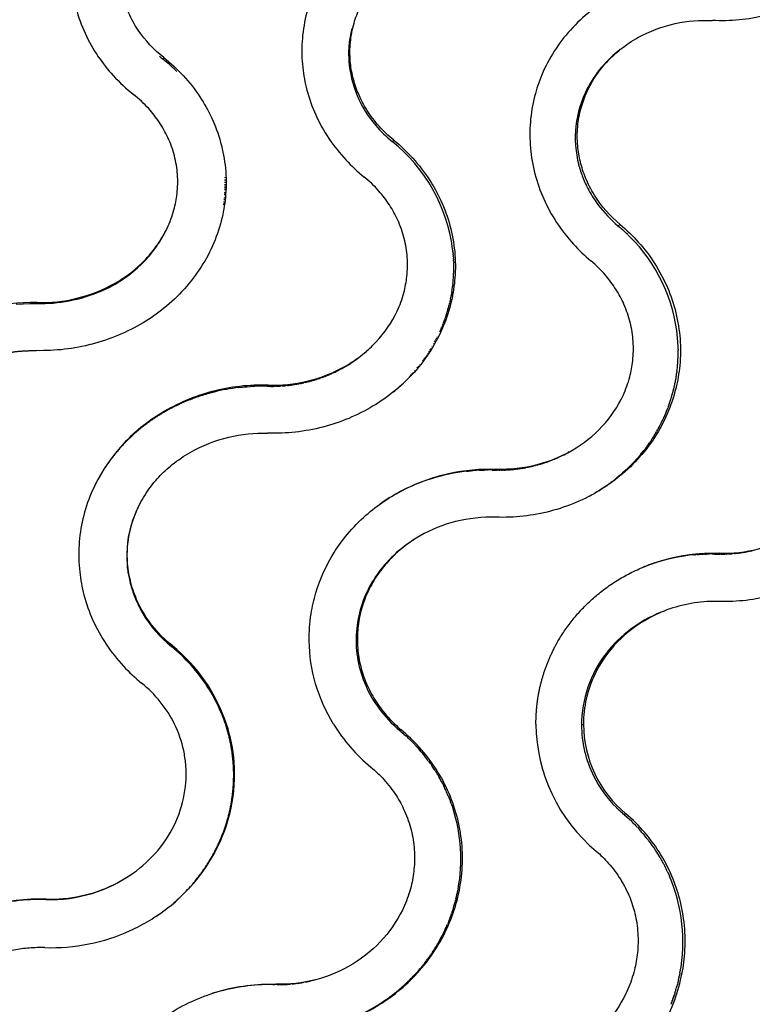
# Model space of a CAD drawing. Header units: millimetres. Extents: x 696 to 1161, y -96 to 347.
# Tile 38 of 55: x 936 to 994, y 141 to 220. Entities that reach past the tile are written whole.
import ezdxf

# ---------------------------------------------------------------- set-up
doc = ezdxf.new("R2010")
doc.units = ezdxf.units.MM
doc.header["$MEASUREMENT"] = 0
doc.layers.add('Crea2D$visibili$tangenti', color=7, linetype='Continuous', true_color=0x000000)

msp = doc.modelspace()

# ---------------------------------------------------------------- linework, layer by layer
at = {"layer": 'Crea2D$visibili$tangenti'}
for p, q in [((962.323, 218.937), (962.305, 218.863)), ((962.104, 217.575), (962.094, 217.432)), ((962.119, 217.749), (962.105, 217.594)), ((947.179, 216.506), (947.236, 216.636)), ((948.294, 215.518), (948.19, 215.619)), ((965.581, 209.891), (965.694, 210.012)), ((980.581, 207.9), (980.55, 208.015)), ((980.654, 207.651), (980.695, 207.519)), ((952.171, 206.377), (952.172, 206.48)), ((980.882, 206.998), (980.928, 206.884)), ((980.934, 206.869), (980.988, 206.741)), ((980.993, 206.729), (981.043, 206.613)), ((981.043, 206.613), (981.061, 206.574)), ((981.061, 206.574), (981.101, 206.486)), ((981.101, 206.486), (981.161, 206.36)), ((981.161, 206.36), (981.206, 206.269)), ((952.14, 205.587), (952.149, 205.722)), ((952.152, 205.784), (952.156, 205.853)), ((952.162, 205.982), (952.166, 206.115)), ((952.168, 206.179), (952.17, 206.297)), ((981.206, 206.269), (981.223, 206.235)), ((981.223, 206.235), (981.283, 206.117)), ((981.287, 206.11), (981.353, 205.986)), ((981.353, 205.986), (981.363, 205.967)), ((981.363, 205.967), (981.421, 205.863)), ((981.42, 205.863), (981.446, 205.818)), ((952.057, 204.8), (952.076, 204.94)), ((952.083, 204.996), (952.091, 205.07)), ((952.105, 205.193), (952.118, 205.33)), ((952.124, 205.39), (952.13, 205.461)), ((981.621, 205.522), (981.635, 205.499)), ((981.636, 205.5), (981.711, 205.38)), ((983.698, 203.132), (983.867, 203.243)), ((947.314, 202.538), (947.311, 202.533)), ((984.481, 202.424), (984.387, 202.515)), ((984.481, 202.424), (984.519, 202.387)), ((984.63, 202.276), (984.519, 202.387)), ((970.444, 201.132), (970.428, 201.268)), ((970.444, 201.132), (970.449, 201.086)), ((970.461, 200.963), (970.449, 201.086)), ((970.461, 200.963), (970.467, 200.905)), ((970.476, 200.794), (970.467, 200.905)), ((970.476, 200.794), (970.482, 200.723)), ((970.489, 200.625), (970.482, 200.723)), ((970.489, 200.625), (970.494, 200.541)), ((970.499, 200.456), (970.494, 200.541)), ((970.499, 200.456), (970.504, 200.358)), ((970.507, 200.287), (970.504, 200.358)), ((970.507, 200.287), (970.511, 200.176)), ((970.513, 200.118), (970.511, 200.176)), ((970.513, 199.47), (970.516, 199.63)), ((970.451, 198.5), (970.44, 198.399)), ((970.341, 197.697), (970.327, 197.619)), ((970.341, 197.697), (970.349, 197.748)), ((970.367, 197.857), (970.349, 197.748)), ((970.433, 198.339), (970.424, 198.268)), ((970.433, 198.339), (970.44, 198.399)), ((937.055, 196.86), (937.08, 196.961)), ((970.14, 196.743), (970.165, 196.846)), ((970.179, 196.901), (970.165, 196.846)), ((970.179, 196.901), (970.196, 196.974)), ((970.215, 197.06), (970.196, 196.974)), ((970.215, 197.06), (970.225, 197.103)), ((970.252, 197.231), (970.225, 197.103)), ((970.252, 197.231), (970.279, 197.36)), ((970.282, 197.378), (970.304, 197.489)), ((970.313, 197.537), (970.304, 197.489)), ((970.313, 197.537), (970.327, 197.619)), ((969.964, 196.115), (969.993, 196.211)), ((970.011, 196.271), (969.993, 196.211)), ((970.011, 196.271), (970.031, 196.337)), ((970.117, 196.655), (970.134, 196.719)), ((969.649, 195.213), (969.673, 195.275)), ((969.698, 195.34), (969.673, 195.275)), ((969.698, 195.34), (969.743, 195.46)), ((969.755, 195.494), (969.743, 195.46)), ((969.755, 195.494), (969.788, 195.584)), ((969.811, 195.648), (969.788, 195.584)), ((969.811, 195.648), (969.832, 195.709)), ((969.874, 195.834), (969.832, 195.709)), ((969.395, 194.61), (969.446, 194.724)), ((969.457, 194.751), (969.498, 194.846)), ((969.518, 194.892), (969.498, 194.846)), ((969.518, 194.892), (969.55, 194.968)), ((969.577, 195.034), (969.55, 194.968)), ((969.577, 195.034), (969.6, 195.09)), ((969.649, 195.213), (969.6, 195.09)), ((968.913, 193.654), (968.945, 193.712)), ((968.981, 193.778), (969.04, 193.888)), ((969.055, 193.915), (969.102, 194.006)), ((969.126, 194.053), (969.162, 194.124)), ((969.196, 194.191), (969.222, 194.243)), ((988.484, 194.057), (988.478, 194.135)), ((963.274, 192.855), (963.325, 192.898)), ((963.381, 192.946), (963.325, 192.898)), ((963.381, 192.946), (963.421, 192.981)), ((968.429, 192.854), (968.466, 192.91)), ((968.505, 192.971), (968.573, 193.079)), ((968.589, 193.104), (968.644, 193.193)), ((968.671, 193.237), (968.713, 193.307)), ((968.751, 193.372), (968.781, 193.422)), ((988.526, 193.223), (988.523, 193.34)), ((988.526, 193.223), (988.527, 193.141)), ((988.527, 193.06), (988.527, 193.141)), ((963.054, 192.675), (963.027, 192.654)), ((963.054, 192.675), (963.127, 192.734)), ((963.164, 192.764), (963.127, 192.734)), ((963.164, 192.764), (963.227, 192.816)), ((963.274, 192.855), (963.227, 192.816)), ((968.008, 192.248), (968.048, 192.302)), ((968.061, 192.32), (968.126, 192.411)), ((968.153, 192.449), (968.204, 192.521)), ((968.244, 192.578), (968.28, 192.631)), ((968.333, 192.708), (968.355, 192.742)), ((988.504, 192.247), (988.51, 192.346)), ((988.513, 192.41), (988.519, 192.545)), ((960.985, 191.385), (961.067, 191.425)), ((961.116, 191.449), (961.067, 191.425)), ((961.116, 191.449), (961.181, 191.481)), ((961.374, 191.581), (961.431, 191.611)), ((961.501, 191.649), (961.431, 191.611)), ((961.501, 191.649), (961.609, 191.709)), ((961.69, 191.755), (961.609, 191.709)), ((961.69, 191.755), (961.753, 191.791)), ((961.877, 191.864), (961.753, 191.791)), ((961.877, 191.864), (961.958, 191.913)), ((967.368, 191.445), (967.42, 191.507)), ((967.574, 191.691), (967.637, 191.768)), ((967.675, 191.815), (967.721, 191.873)), ((967.774, 191.94), (967.805, 191.979)), ((988.408, 191.276), (988.417, 191.347)), ((988.429, 191.438), (988.417, 191.347)), ((988.429, 191.438), (988.443, 191.555)), ((988.448, 191.599), (988.464, 191.753)), ((958.639, 190.559), (958.495, 190.526)), ((958.639, 190.559), (958.719, 190.578)), ((958.783, 190.594), (958.719, 190.578)), ((958.783, 190.594), (958.924, 190.63)), ((958.997, 190.649), (958.924, 190.63)), ((958.997, 190.649), (959.127, 190.685)), ((959.21, 190.709), (959.127, 190.685)), ((959.21, 190.709), (959.329, 190.744)), ((959.351, 190.751), (959.491, 190.794)), ((959.631, 190.84), (959.491, 190.794)), ((959.631, 190.84), (959.728, 190.872)), ((959.77, 190.887), (959.728, 190.872)), ((959.77, 190.887), (959.839, 190.911)), ((960.046, 190.986), (960.12, 191.014)), ((960.183, 191.038), (960.12, 191.014)), ((960.183, 191.038), (960.314, 191.09)), ((960.386, 191.119), (960.314, 191.09)), ((960.386, 191.119), (960.505, 191.169)), ((960.588, 191.204), (960.505, 191.169)), ((960.588, 191.204), (960.694, 191.251)), ((966.686, 190.71), (966.727, 190.752)), ((966.824, 190.85), (966.871, 190.899)), ((966.936, 190.967), (967.012, 191.048)), ((988.302, 190.634), (988.319, 190.723)), ((988.332, 190.794), (988.319, 190.723)), ((988.332, 190.794), (988.355, 190.931)), ((953.272, 190.144), (953.423, 190.161)), ((953.423, 190.161), (953.573, 190.176)), ((953.573, 190.176), (953.708, 190.189)), ((953.724, 190.19), (953.875, 190.203)), ((953.937, 190.207), (954.165, 190.222)), ((955.542, 190.244), (955.39, 190.247)), ((955.542, 190.244), (955.624, 190.336)), ((955.84, 190.239), (955.757, 190.239)), ((956.287, 190.246), (956.186, 190.243)), ((956.734, 190.269), (956.615, 190.261)), ((957.178, 190.309), (957.042, 190.295)), ((957.178, 190.309), (957.255, 190.317)), ((957.326, 190.326), (957.255, 190.317)), ((957.326, 190.326), (957.467, 190.343)), ((957.767, 190.387), (957.678, 190.373)), ((958.205, 190.465), (958.098, 190.444)), ((988.123, 189.838), (988.139, 189.901)), ((988.163, 189.997), (988.139, 189.901)), ((988.163, 189.997), (988.189, 190.106)), ((988.201, 190.155), (988.189, 190.106)), ((988.201, 190.155), (988.236, 190.311)), ((987.943, 189.209), (987.969, 189.293)), ((987.991, 189.366), (987.969, 189.293)), ((987.991, 189.366), (988.029, 189.495)), ((987.672, 188.434), (987.696, 188.495)), ((987.731, 188.588), (987.696, 188.495)), ((987.731, 188.588), (987.769, 188.693)), ((987.787, 188.743), (987.769, 188.693)), ((987.787, 188.743), (987.839, 188.892)), ((987.2, 187.358), (987.28, 187.523)), ((987.288, 187.541), (987.369, 187.715)), ((986.712, 186.463), (986.784, 186.585)), ((986.816, 186.64), (986.784, 186.585)), ((986.816, 186.64), (986.889, 186.77)), ((986.916, 186.818), (986.889, 186.77)), ((986.916, 186.818), (986.992, 186.956)), ((987.014, 186.997), (986.992, 186.956)), ((987.014, 186.997), (987.091, 187.144)), ((987.108, 187.177), (987.091, 187.144)), ((987.108, 187.177), (987.187, 187.333)), ((986.269, 185.77), (986.331, 185.862)), ((986.384, 185.941), (986.331, 185.862)), ((986.384, 185.941), (986.449, 186.04)), ((986.496, 186.114), (986.449, 186.04)), ((986.496, 186.114), (986.563, 186.22)), ((986.606, 186.288), (986.563, 186.22)), ((986.606, 186.288), (986.675, 186.401)), ((986.712, 186.463), (986.675, 186.401)), ((985.649, 184.937), (985.718, 185.023)), ((985.779, 185.1), (985.718, 185.023)), ((985.779, 185.1), (985.84, 185.179)), ((985.906, 185.265), (985.84, 185.179)), ((985.906, 185.265), (985.96, 185.337)), ((986.03, 185.432), (985.96, 185.337)), ((986.03, 185.432), (986.086, 185.51)), ((986.151, 185.6), (986.086, 185.51)), ((986.151, 185.6), (986.21, 185.685)), ((986.269, 185.77), (986.21, 185.685)), ((978.406, 184.315), (978.251, 184.255)), ((978.406, 184.315), (978.439, 184.328)), ((978.571, 184.382), (978.439, 184.328)), ((978.571, 184.382), (978.624, 184.405)), ((978.735, 184.452), (978.624, 184.405)), ((978.735, 184.452), (978.808, 184.484)), ((978.897, 184.524), (978.808, 184.484)), ((978.897, 184.524), (978.99, 184.567)), ((979.058, 184.599), (978.99, 184.567)), ((979.058, 184.599), (979.17, 184.653)), ((979.217, 184.676), (979.17, 184.653)), ((979.619, 184.885), (979.522, 184.833)), ((979.642, 184.897), (979.619, 184.885)), ((979.778, 184.972), (979.696, 184.927)), ((984.958, 184.144), (985.071, 184.266)), ((985.102, 184.299), (985.071, 184.266)), ((985.102, 184.299), (985.206, 184.414)), ((985.243, 184.456), (985.206, 184.414)), ((985.243, 184.456), (985.337, 184.563)), ((985.381, 184.614), (985.337, 184.563)), ((985.381, 184.614), (985.467, 184.715)), ((985.517, 184.775), (985.467, 184.715)), ((985.517, 184.775), (985.594, 184.868)), ((985.649, 184.937), (985.594, 184.868)), ((971.535, 183.421), (971.7, 183.44)), ((971.739, 183.444), (971.874, 183.457)), ((971.945, 183.464), (972.048, 183.472)), ((972.15, 183.481), (972.048, 183.472)), ((972.573, 183.507), (972.748, 183.514)), ((972.769, 183.515), (972.924, 183.52)), ((972.975, 183.521), (973.099, 183.523)), ((973.182, 183.524), (973.099, 183.523)), ((973.182, 183.524), (973.275, 183.525)), ((973.388, 183.524), (973.275, 183.525)), ((973.595, 183.522), (973.451, 183.524)), ((973.595, 183.522), (974.011, 183.512)), ((973.939, 183.6), (973.802, 183.517)), ((974.167, 183.511), (974.011, 183.512)), ((974.167, 183.511), (974.22, 183.511)), ((974.35, 183.512), (974.22, 183.511)), ((974.35, 183.512), (974.429, 183.514)), ((974.532, 183.517), (974.429, 183.514)), ((974.532, 183.517), (974.638, 183.52)), ((974.715, 183.524), (974.638, 183.52)), ((974.715, 183.524), (974.846, 183.53)), ((974.897, 183.534), (974.846, 183.53)), ((975.622, 183.602), (975.468, 183.583)), ((975.622, 183.602), (975.674, 183.608)), ((975.802, 183.626), (975.674, 183.608)), ((975.802, 183.626), (975.88, 183.637)), ((975.981, 183.653), (975.88, 183.637)), ((975.981, 183.653), (976.084, 183.669)), ((976.16, 183.682), (976.084, 183.669)), ((976.16, 183.682), (976.287, 183.705)), ((976.338, 183.715), (976.287, 183.705)), ((977.043, 183.872), (976.891, 183.834)), ((977.043, 183.872), (977.09, 183.884)), ((977.217, 183.918), (977.09, 183.884)), ((977.217, 183.918), (977.287, 183.937)), ((977.39, 183.967), (977.287, 183.938)), ((977.39, 183.967), (977.483, 183.994)), ((977.563, 184.018), (977.483, 183.994)), ((977.563, 184.018), (977.678, 184.054)), ((977.734, 184.073), (977.678, 184.055)), ((984.355, 183.543), (984.218, 183.417)), ((984.958, 184.144), (984.935, 184.119)), ((983.709, 182.975), (983.605, 182.89)), ((983.709, 182.975), (983.761, 183.018)), ((983.874, 183.114), (983.761, 183.018)), ((983.874, 183.114), (983.917, 183.151)), ((984.037, 183.255), (983.917, 183.151)), ((984.037, 183.255), (984.068, 183.282)), ((984.198, 183.398), (984.068, 183.282)), ((982.013, 181.774), (982.106, 181.83)), ((982.151, 181.858), (982.28, 181.939)), ((982.424, 182.031), (982.28, 181.939)), ((982.424, 182.031), (982.452, 182.05)), ((982.558, 182.12), (982.452, 182.05)), ((982.558, 182.12), (982.623, 182.163)), ((982.692, 182.21), (982.623, 182.163)), ((982.691, 182.21), (982.791, 182.279)), ((982.823, 182.301), (982.791, 182.279)), ((983.211, 182.582), (983.123, 182.516)), ((981.448, 181.45), (981.572, 181.518)), ((981.873, 181.69), (981.93, 181.724)), ((989.838, 176.716), (989.915, 176.723)), ((990.041, 176.733), (989.915, 176.723)), ((990.041, 176.733), (990.164, 176.743)), ((990.243, 176.748), (990.164, 176.743)), ((990.243, 176.748), (990.414, 176.758)), ((990.446, 176.76), (990.539, 176.764)), ((990.664, 176.769), (990.539, 176.764)), ((990.664, 176.769), (990.789, 176.773)), ((990.852, 176.775), (990.789, 176.773)), ((991.259, 176.779), (991.165, 176.779)), ((991.259, 176.779), (991.415, 176.778)), ((991.462, 176.777), (991.867, 176.768)), ((991.857, 176.845), (991.666, 176.772)), ((991.966, 176.767), (991.867, 176.768)), ((991.966, 176.767), (992.068, 176.767)), ((992.116, 176.767), (992.27, 176.769)), ((992.415, 176.774), (992.27, 176.769)), ((992.415, 176.774), (992.47, 176.776)), ((992.565, 176.78), (992.47, 176.776)), ((992.565, 176.78), (992.671, 176.786)), ((992.714, 176.789), (992.871, 176.8)), ((993.012, 176.812), (992.871, 176.8)), ((993.012, 176.812), (993.07, 176.817)), ((993.16, 176.826), (993.07, 176.817)), ((993.16, 176.826), (993.269, 176.838)), ((993.751, 176.904), (993.665, 176.891)), ((993.751, 176.904), (993.861, 176.922)), ((993.897, 176.928), (994.057, 176.957)), ((994.189, 176.983), (994.057, 176.957)), ((994.189, 176.983), (994.251, 176.996)), ((994.334, 177.013), (994.251, 176.996)), ((994.334, 177.013), (994.445, 177.038)), ((944.292, 175.957), (944.295, 175.923)), ((944.295, 175.923), (944.302, 175.836)), ((947.848, 169.361), (947.906, 169.423)), ((952.058, 163.502), (952.095, 163.398)), ((952.174, 163.171), (952.211, 163.06)), ((952.211, 163.06), (952.282, 163.114)), ((965.675, 163.06), (965.787, 163.114)), ((980.769, 163.06), (980.927, 163.114)), ((966.3, 162.659), (966.186, 162.606)), ((966.52, 162.319), (966.663, 162.191)), ((966.683, 162.172), (966.817, 162.048)), ((966.843, 162.024), (966.817, 162.048)), ((966.843, 162.024), (966.969, 161.903)), ((967.001, 161.873), (966.969, 161.903)), ((967.001, 161.873), (967.119, 161.756)), ((967.155, 161.72), (967.119, 161.756)), ((967.155, 161.72), (967.266, 161.608)), ((967.307, 161.565), (967.266, 161.608)), ((967.307, 161.565), (967.411, 161.457)), ((967.456, 161.409), (967.411, 161.457)), ((967.456, 161.409), (967.553, 161.304)), ((968.476, 160.184), (968.542, 160.093)), ((968.555, 160.076), (968.633, 159.967)), ((968.665, 159.922), (968.633, 159.967)), ((968.665, 159.922), (968.785, 159.749)), ((969.015, 159.399), (969.125, 159.221)), ((969.147, 159.185), (969.125, 159.221)), ((969.147, 159.185), (969.216, 159.071)), ((969.233, 159.043), (969.338, 158.863)), ((969.542, 158.492), (969.611, 158.36)), ((969.633, 158.317), (969.611, 158.36)), ((969.633, 158.317), (969.723, 158.139)), ((970.065, 157.386), (970.143, 157.198)), ((970.152, 157.175), (970.2, 157.053)), ((970.202, 157.045), (970.246, 156.93)), ((970.26, 156.893), (970.292, 156.807)), ((970.336, 156.683), (970.292, 156.807)), ((970.336, 156.683), (970.37, 156.586)), ((970.379, 156.559), (970.421, 156.435)), ((970.422, 156.432), (970.462, 156.31)), ((983.665, 156.326), (983.582, 156.407)), ((983.762, 156.232), (983.676, 156.315)), ((983.861, 156.14), (983.771, 156.223)), ((983.961, 156.049), (983.868, 156.133)), ((984.062, 155.959), (983.966, 156.044)), ((984.803, 155.293), (984.065, 155.956)), ((984.333, 155.913), (984.165, 155.87)), ((984.803, 155.293), (984.853, 155.245)), ((984.926, 155.173), (984.853, 155.245)), ((984.926, 155.173), (984.985, 155.114)), ((985.046, 155.053), (984.985, 155.114)), ((985.046, 155.052), (985.115, 154.983)), ((985.165, 154.931), (985.115, 154.983)), ((985.165, 154.931), (985.242, 154.849)), ((985.282, 154.807), (985.242, 154.849)), ((985.282, 154.807), (985.368, 154.715)), ((985.397, 154.683), (985.368, 154.715)), ((985.732, 154.303), (985.622, 154.431)), ((985.84, 154.175), (985.734, 154.301)), ((985.946, 154.045), (985.852, 154.16)), ((986.05, 153.914), (985.968, 154.018)), ((986.05, 153.914), (986.081, 153.874)), ((986.153, 153.782), (986.081, 153.875)), ((986.153, 153.782), (986.193, 153.73)), ((986.253, 153.649), (986.193, 153.73)), ((986.253, 153.649), (986.302, 153.583)), ((986.352, 153.515), (986.302, 153.583)), ((986.906, 152.693), (986.818, 152.832)), ((986.991, 152.553), (986.914, 152.68)), ((987.075, 152.413), (987.008, 152.525)), ((987.075, 152.412), (987.1, 152.369)), ((987.157, 152.271), (987.1, 152.37)), ((987.157, 152.271), (987.19, 152.213)), ((987.363, 151.896), (987.391, 151.842)), ((987.446, 151.736), (987.392, 151.842)), ((987.694, 151.225), (987.756, 151.088)), ((987.766, 151.066), (987.828, 150.923)), ((949.452, 150.165), (949.482, 150.199)), ((948.756, 149.429), (948.782, 149.455)), ((970.868, 149.897), (970.846, 149.78)), ((937.775, 149.036), (937.802, 149.07)), ((948.462, 149.147), (948.526, 149.208)), ((948.61, 149.287), (948.655, 149.331)), ((970.661, 148.961), (970.629, 148.839)), ((970.694, 149.094), (970.67, 148.995)), ((946.691, 147.74), (946.842, 147.843)), ((946.865, 147.859), (946.992, 147.949)), ((947.034, 147.979), (947.14, 148.056)), ((947.201, 148.1), (947.287, 148.164)), ((947.689, 148.477), (947.716, 148.499)), ((970.32, 147.844), (970.297, 147.779)), ((970.32, 147.844), (970.343, 147.912)), ((970.387, 148.039), (970.343, 147.912)), ((970.43, 148.17), (970.396, 148.066)), ((970.047, 147.136), (970.02, 147.073)), ((970.1, 147.264), (970.054, 147.152)), ((970.1, 147.264), (970.115, 147.303)), ((970.151, 147.392), (970.115, 147.303)), ((969.643, 146.256), (969.587, 146.147)), ((969.643, 146.256), (969.659, 146.289)), ((969.705, 146.38), (969.659, 146.289)), ((969.705, 146.38), (969.729, 146.431)), ((969.765, 146.505), (969.729, 146.431)), ((969.246, 145.522), (969.283, 145.586)), ((969.315, 145.643), (969.283, 145.586)), ((969.58, 146.132), (969.548, 146.071)), ((968.725, 144.694), (968.774, 144.766)), ((968.803, 144.811), (968.774, 144.766)), ((968.803, 144.811), (968.863, 144.901)), ((968.88, 144.928), (968.956, 145.045)), ((969.03, 145.164), (968.956, 145.045)), ((969.103, 145.283), (969.036, 145.173)), ((968.194, 143.963), (968.102, 143.846)), ((968.194, 143.963), (968.316, 144.123)), ((968.59, 144.499), (968.496, 144.367)), ((967.409, 143.038), (967.461, 143.093)), ((967.546, 143.188), (967.461, 143.093)), ((967.546, 143.188), (967.572, 143.216)), ((967.68, 143.339), (967.572, 143.216)), ((967.942, 143.648), (967.895, 143.591)), ((967.942, 143.648), (967.999, 143.718)), ((968.069, 143.805), (967.999, 143.718)), ((968.069, 143.805), (968.102, 143.846)), ((988.673, 143.146), (988.653, 143.045)), ((957.937, 142.302), (957.832, 142.288)), ((958.039, 142.315), (957.97, 142.306)), ((958.464, 142.383), (958.384, 142.369)), ((958.464, 142.383), (958.521, 142.394)), ((958.638, 142.416), (958.521, 142.394)), ((959.156, 142.53), (959.066, 142.508)), ((959.156, 142.53), (959.299, 142.566)), ((966.541, 142.175), (966.673, 142.296)), ((966.691, 142.314), (966.816, 142.433)), ((966.839, 142.455), (966.957, 142.57)), ((966.985, 142.598), (966.957, 142.57)), ((967.409, 143.038), (967.348, 142.971)), ((988.495, 142.338), (988.463, 142.213)), ((988.495, 142.338), (988.506, 142.379)), ((988.528, 142.472), (988.506, 142.379)), ((988.605, 142.808), (988.59, 142.741)), ((988.605, 142.808), (988.62, 142.878)), ((988.647, 143.011), (988.62, 142.878)), ((955.989, 142.214), (956.156, 142.21)), ((956.239, 142.234), (956.156, 142.21)), ((956.335, 142.206), (956.156, 142.21)), ((956.335, 142.206), (956.436, 142.206)), ((956.871, 142.213), (956.996, 142.218)), ((957.05, 142.221), (957.136, 142.225)), ((957.554, 142.258), (957.415, 142.245)), ((957.554, 142.258), (957.693, 142.272)), ((957.761, 142.28), (957.693, 142.272)), ((957.761, 142.28), (957.832, 142.288)), ((966.077, 141.769), (966.228, 141.898)), ((966.234, 141.903), (966.379, 142.029)), ((966.388, 142.038), (966.527, 142.162)), ((988.269, 141.54), (988.227, 141.408)), ((988.35, 141.804), (988.373, 141.883)), ((988.388, 141.937), (988.373, 141.883)), ((988.388, 141.937), (988.425, 142.07)), ((988.461, 142.204), (988.425, 142.07)), ((987.994, 140.754), (987.958, 140.66)), ((988.044, 140.884), (988.005, 140.783)), ((988.044, 140.884), (988.058, 140.924)), ((988.091, 141.014), (988.058, 140.924)), ((988.091, 141.014), (988.11, 141.066)), ((988.138, 141.145), (988.11, 141.066)), ((988.138, 141.145), (988.167, 141.229)), ((988.183, 141.276), (988.167, 141.229)), ((988.183, 141.276), (988.227, 141.408)), ((987.944, 140.625), (987.958, 140.66))]:
    msp.add_line(p, q, dxfattribs=at)
for points in [[(982.116, 204.798, 0.057078), (983.698, 203.132, -0.016344), (984.387, 202.515)], [(942.144, 197.847, -0.107624), (937.055, 196.86), (936.499, 196.862), (935.945, 196.845), (935.392, 196.809)]]:
    msp.add_lwpolyline(points, format="xyb", dxfattribs=at)
for centre, radius, start, end in [((970.475, 216.927), 8.396, 166.6657, 174.38417), ((970.441, 216.932), 8.363, 176.78528, 183.9736), ((970.433, 216.932), 8.354, 176.56896, 176.78339), ((970.435, 216.932), 8.356, 175.45294, 175.58639), ((953.672, 224.66), 10.424, 229.4732, 231.47166), ((989.8, 209.575), 9.721, 127.53744, 139.64831), ((-2776.885, 5101.036), 6163.957, 307.5982775, 307.5988183), ((938.418, 205.499), 14.068, 46.00332, 51.48162), ((971.009, 217.042), 8.937, 184.4264, 220.90637), ((989.366, 209.943), 9.153, 139.68916, 152.68274), ((989.587, 209.769), 9.433, 139.71018, 139.75355), ((988.85, 210.19), 8.58, 152.59805, 194.68481), ((989.148, 210.066), 8.902, 152.74455, 152.77148), ((972.031, 217.806), 10.21, 220.38985, 230.8207), ((957.34, 199.585), 13.196, 7.32763, 51.35388), ((989.116, 210.245), 8.852, 195.36294, 197.0425), ((989.23, 210.282), 8.971, 197.93533, 201.47248), ((939.958, 206.469), 12.213, 2.35125, 2.62465), ((939.96, 206.469), 12.212, 1.42335, 1.76698), ((939.96, 206.469), 12.212, 0.49565, 0.90946), ((989.323, 210.318), 9.071, 202.24694, 202.34707), ((989.359, 210.333), 9.11, 203.22376, 203.30699), ((989.526, 210.412), 9.294, 207.52275, 207.57274), ((989.653, 210.482), 9.439, 209.61196, 211.69462), ((989.738, 210.535), 9.54, 212.71195, 212.73582), ((989.824, 210.591), 9.642, 212.73776, 216.86282), ((989.911, 210.656), 9.751, 216.86011, 216.92579), ((938.131, 207.466), 10.422, 292.64657, 331.74878), ((975.328, 192.9), 13.208, 5.36231, 45.22451), ((958.088, 199.784), 12.429, 359.28923, 1.54103), ((958.088, 199.784), 12.429, 357.23762, 357.80634), ((958.089, 199.784), 12.428, 357.80616, 358.44955), ((958.087, 199.784), 12.43, 358.44967, 358.553), ((958.082, 199.784), 12.435, 354.07345, 356.02564), ((958.087, 199.784), 12.43, 356.02592, 356.31308), ((958.087, 199.784), 12.43, 356.31289, 356.63152), ((958.088, 199.784), 12.429, 356.63171, 357.05969), ((958.088, 199.784), 12.429, 357.05949, 357.23743), ((958.063, 199.786), 12.454, 351.08918, 352.99886), ((936.71, 180.995), 15.971, 88.67102, 120.04606), ((958.026, 199.793), 12.492, 348.77057, 348.85282), ((957.898, 199.827), 12.624, 341.56143, 342.75856), ((957.914, 199.822), 12.608, 342.75875, 342.90013), ((957.955, 199.81), 12.565, 343.95743, 345.4587), ((957.977, 199.804), 12.542, 345.75961, 345.87413), ((957.732, 199.89), 12.802, 336.20155, 336.33074), ((975.832, 193.012), 12.695, 1.47966, 4.72155), ((956.628, 200.782), 10.345, 311.05146, 312.19591), ((3172.148, -2243.507), 3288.607, 132.188841, 132.189352), ((975.859, 193.012), 12.668, 357.88411, 0.21697), ((956.367, 201.11), 10.763, 301.29639, 308.22359), ((975.862, 193.012), 12.666, 355.80106, 356.08692), ((975.865, 193.012), 12.662, 356.08726, 356.53719), ((975.865, 193.012), 12.663, 356.98551, 357.27309), ((956.088, 201.6), 11.328, 293.99426, 295.61427), ((956.147, 201.479), 11.193, 296.72307, 297.83558), ((957.023, 200.362), 13.657, 317.21686, 318.72326), ((975.859, 193.013), 12.669, 353.3943, 353.5941), ((975.864, 193.012), 12.664, 354.29157, 355.8013), ((955.908, 202.124), 11.883, 281.1471, 282.57433), ((955.951, 201.957), 11.711, 286.76622, 286.87648), ((955.994, 201.827), 11.573, 289.40366, 290.49192), ((956.765, 200.619), 14.022, 309.44028, 314.43422), ((975.829, 193.018), 12.699, 347.69338, 349.18066), ((975.85, 193.014), 12.677, 350.54181, 352.12282), ((955.088, 174.465), 15.784, 96.60549, 103.97563), ((955.097, 174.397), 15.853, 94.96977, 95.02636), ((955.097, 174.393), 15.857, 94.19827, 94.42267), ((955.098, 174.389), 15.86, 93.32804, 93.37002), ((955.098, 174.383), 15.867, 91.71218, 93.3268), ((955.098, 174.387), 15.862, 91.68499, 91.71287), ((955.098, 174.386), 15.864, 88.94378, 91.68445), ((955.881, 202.341), 12.102, 268.39488, 269.41202), ((955.881, 202.332), 12.093, 269.80742, 271.44671), ((955.881, 202.313), 12.075, 271.9271, 273.48237), ((955.883, 202.285), 12.047, 274.04861, 275.51932), ((955.889, 202.235), 11.996, 277.55932, 277.59269), ((955.89, 202.223), 11.983, 277.5915, 278.57827), ((955.897, 202.181), 11.941, 279.01167, 280.62014), ((975.785, 193.028), 12.744, 343.9037, 345.50411), ((975.74, 193.042), 12.791, 341.06904, 342.56436), ((975.649, 193.076), 12.888, 335.42132, 338.89035), ((975.567, 193.114), 12.978, 333.54881, 333.67519), ((975.59, 193.103), 12.953, 334.48549, 334.57142), ((974.263, 194.74), 11.218, 288.0201, 290.82351), ((974.388, 194.452), 10.904, 296.28907, 298.0915), ((973.303, 168.209), 15.315, 96.63216, 107.0507), ((973.313, 168.143), 15.382, 95.87255, 96.02048), ((973.314, 168.139), 15.385, 95.10462, 95.36871), ((973.314, 168.13), 15.394, 94.06291, 94.33497), ((973.314, 168.135), 15.39, 92.75881, 94.06432), ((973.314, 168.135), 15.389, 92.03059, 92.10563), ((973.314, 168.137), 15.388, 91.26136, 91.45217), ((973.314, 168.142), 15.383, 89.4901, 89.72179), ((974.175, 195.118), 11.607, 273.5672, 276.39815), ((974.198, 194.967), 11.454, 280.7667, 283.59784), ((974.922, 193.62), 13.803, 312.22366, 312.33746), ((975.004, 193.532), 13.683, 313.11111, 316.53357), ((973.161, 168.62), 14.88, 106.99054, 125.11337), ((974.796, 193.768), 13.997, 306.95411, 308.99829), ((974.736, 193.848), 14.097, 305.00604, 306.50513), ((953.419, 176.507), 9.168, 154.06889, 159.53304), ((953.296, 176.555), 9.036, 159.54493, 161.79046), ((953.071, 176.617), 8.804, 161.71783, 184.29998), ((-581.538, 2605.225), 2879.363, 302.540508, 302.541167), ((991.204, 162.023), 14.756, 95.31062, 108.00845), ((991.204, 162.037), 14.742, 92.94571, 93.07194), ((991.203, 162.053), 14.726, 90.14886, 91.36436), ((991.203, 162.075), 14.704, 88.98889, 89.17277), ((992.014, 187.823), 11.057, 270.28113, 270.52578), ((992.015, 187.801), 11.035, 273.40744, 273.63119), ((992.017, 187.775), 11.008, 276.53002, 276.73501), ((992.019, 187.77), 11.003, 276.72891, 278.60183), ((992.022, 187.742), 10.975, 279.64723, 279.83734), ((992.03, 187.701), 10.933, 282.75828, 282.93904), ((953.08, 176.622), 8.813, 185.11579, 188.67061), ((991.176, 162.112), 14.663, 108.01369, 111.83091), ((953.793, 176.835), 9.55, 189.2877, 231.50204), ((991.067, 162.297), 10.559, 110.27684, 139.89703), ((-2811.79, 10328.404), 10843.54, 290.5096496, 290.5099882), ((939.076, 158.573), 13.904, 33.03029, 50.88279), ((939.372, 158.833), 13.601, 18.34656, 51.13826), ((990.187, 163.019), 9.42, 139.80941, 177.50831), ((939.275, 158.754), 9.848, 26.27706, 51.11792), ((939.595, 158.928), 13.276, 20.19058, 32.96953), ((939.729, 158.984), 13.13, 20.12602, 20.16062), ((939.735, 158.986), 13.124, 18.59416, 19.6413), ((939.798, 159.006), 13.058, 16.2697, 18.086), ((972.795, 170.463), 14.008, 211.64566, 230.41874), ((979.839, 178.374), 20.86, 227.23363, 230.27153), ((972.914, 170.625), 10.354, 226.50114, 230.29761), ((990.582, 163.256), 13.469, 180.60673, 230.07758), ((989.9, 163.069), 9.132, 177.73966, 180.05402), ((989.977, 163.074), 9.209, 180.08753, 206.54207), ((990.396, 163.188), 9.47, 180.44843, 230.19161), ((939.817, 159.012), 13.038, 16.24919, 16.26882), ((957.188, 151.785), 14.073, 48.46126, 48.53667), ((957.212, 151.812), 14.037, 47.56781, 47.67911), ((957.441, 152.03), 13.72, 36.4619, 42.52491), ((957.535, 152.102), 13.603, 35.88865, 35.98008), ((957.579, 152.133), 13.548, 34.19179, 34.20233), ((957.607, 152.152), 13.515, 32.49086, 34.1907), ((957.622, 152.161), 13.497, 32.42624, 32.493), ((957.663, 152.186), 13.449, 30.6519, 30.79253), ((990.431, 163.294), 9.713, 206.50348, 225.04697), ((957.685, 152.199), 13.423, 29.65806, 29.76541), ((957.702, 152.21), 13.404, 27.99129, 29.65515), ((957.723, 152.22), 13.381, 27.95532, 27.99387), ((957.757, 152.238), 13.342, 26.22432, 26.25158), ((957.765, 152.242), 13.333, 24.54638, 26.22257), ((957.789, 152.253), 13.307, 24.4569, 24.54709), ((957.798, 152.257), 13.296, 22.69197, 24.45628), ((957.833, 152.271), 13.259, 21.70538, 21.81004), ((957.842, 152.275), 13.249, 21.10345, 21.13699), ((957.851, 152.278), 13.24, 20.39726, 20.56861), ((957.87, 152.285), 13.219, 18.8636, 18.98612), ((957.877, 152.288), 13.212, 18.28118, 18.29534), ((957.89, 152.295), 13.198, 349.53142, 17.71536), ((990.589, 163.433), 9.923, 224.97117, 225.07774), ((990.597, 163.441), 9.934, 225.74743, 225.83848), ((990.604, 163.449), 9.945, 226.52456, 226.59923), ((990.611, 163.456), 9.955, 227.30265, 227.36005), ((990.617, 163.463), 9.964, 228.08177, 228.12098), ((990.623, 163.469), 9.972, 228.862, 228.88209), ((975.402, 145.534), 13.55, 41.04068, 42.46937), ((975.428, 145.557), 13.516, 40.3134, 40.32695), ((975.441, 145.567), 13.499, 39.53477, 39.61417), ((975.453, 145.577), 13.483, 38.75613, 38.90206), ((975.518, 145.626), 13.402, 32.52727, 36.0619), ((975.547, 145.645), 13.367, 31.75449, 31.82164), ((975.555, 145.649), 13.359, 30.97777, 31.11798), ((975.587, 145.668), 13.322, 27.87515, 29.42745), ((938.139, 160.469), 11.439, 268.17506, 305.96059), ((975.592, 145.67), 13.316, 24.77876, 27.09979), ((975.612, 145.68), 13.294, 24.65131, 24.77579), ((975.614, 145.681), 13.291, 23.89939, 24.00227), ((975.502, 145.65), 13.406, 349.23502, 23.16135), ((938.765, 159.572), 14.238, 315.38549, 318.26926), ((957.672, 152.323), 13.417, 346.07126, 349.07153), ((937.326, 133.757), 15.32, 88.2169, 124.20677), ((937.328, 133.575), 15.467, 88.34302, 106.42622), ((938.611, 159.731), 14.459, 310.45886, 312.59094), ((957.579, 152.347), 13.514, 341.99273, 344.95396), ((957.627, 152.334), 13.463, 345.4888, 345.64089), ((938.562, 159.788), 14.534, 309.71106, 309.74892), ((957.53, 152.363), 13.564, 341.41286, 341.53031), ((938.405, 160), 14.798, 303.27057, 303.3411), ((957.385, 152.419), 13.72, 334.46333, 337.06341), ((957.427, 152.401), 13.674, 337.35392, 337.42512), ((957.478, 152.381), 13.619, 338.51143, 340.25097), ((957.22, 152.506), 13.907, 328.84011, 329.8572), ((957.273, 152.475), 13.845, 330.43123, 332.44569), ((957.308, 152.457), 13.806, 332.73454, 332.80361), ((957.119, 152.57), 14.027, 324.87008, 325.83915), ((957.158, 152.544), 13.979, 326.85627, 326.98617), ((957.188, 152.525), 13.943, 328.13368, 328.17888), ((957.204, 152.515), 13.925, 328.70786, 328.83997), ((957.073, 152.603), 14.082, 322.97575, 324.12045), ((957.088, 152.592), 14.065, 324.12088, 324.20793), ((956.975, 152.681), 14.208, 318.89221, 320.22659), ((956.467, 153.525), 11.319, 277.46106, 277.62986), ((956.468, 153.518), 11.312, 277.98313, 279.75004), ((956.473, 153.494), 11.288, 281.05945, 283.28283), ((956.829, 152.82), 14.409, 313.08738, 313.18926), ((956.846, 152.802), 14.385, 313.87484, 314.00316), ((956.889, 152.759), 14.325, 314.8166, 316.89915), ((975.16, 145.69), 13.75, 346.46384, 347.61427), ((975.202, 145.681), 13.707, 348.76653, 348.91081), ((955.722, 127.124), 15.089, 107.01818, 107.95441), ((955.743, 127.046), 15.17, 89.07128, 107.00799), ((956.466, 153.547), 11.341, 269.85127, 272.04837), ((956.466, 153.541), 11.335, 272.67989, 272.95125), ((956.466, 153.537), 11.331, 273.38708, 274.75624), ((956.466, 153.535), 11.33, 274.7565, 274.80183), ((956.657, 153.033), 14.684, 296.32873, 309.90831), ((956.782, 152.872), 14.48, 310.72051, 310.74874), ((956.797, 152.855), 14.457, 311.51023, 311.56207), ((956.813, 152.837), 14.433, 312.29918, 312.37557), ((975.051, 145.72), 13.863, 342.44959, 342.51679), ((975.056, 145.719), 13.858, 342.51595, 343.59315), ((975.12, 145.7), 13.792, 345.31518, 345.35546), ((974.97, 145.748), 13.949, 339.02216, 339.14668)]:
    msp.add_arc(centre, radius, start, end, dxfattribs=at)
for points, degree, knots in [([(1000.669, 242.227), (1001.751, 241.306), (1003.113, 239.751), (1004.425, 237.328), (1005.114, 235.421), (1005.496, 233.36), (1005.529, 231.365), (1005.246, 229.397), (1004.647, 227.492), (1003.722, 225.706), (1002.505, 224.073), (1001.085, 222.698), (999.367, 221.492), (997.533, 220.591), (994.823, 219.733), (992.714, 219.541), (991.279, 219.611)], 3, [0, 0, 0, 0, 4.262023, 6.134037, 8.244222, 10.324952, 12.399828, 14.21015, 16.270606, 18.37061, 20.220187, 22.364583, 24.277919, 26.500812, 28.473815, 32.785695, 32.785695, 32.785695, 32.785695]), ([(954.919, 236.865), (953.455, 236.906), (950.511, 236.592), (947.136, 235.237), (944.742, 233.615), (943.163, 232.161), (941.806, 230.433), (940.778, 228.546), (940.094, 226.539), (939.769, 224.465), (939.809, 222.455), (940.178, 220.471), (940.872, 218.547), (941.897, 216.74), (943.214, 215.083), (944.236, 214.135), (944.821, 213.671)], 3, [0, 0, 0, 0, 4.39565, 8.799262, 10.801909, 13.048496, 15.220048, 17.370524, 19.472895, 21.5574, 23.644176, 25.479388, 27.594249, 29.757865, 31.689102, 33.928162, 33.928162, 33.928162, 33.928162]), ([(947.236, 216.636), (946.448, 217.262), (945.386, 218.389), (944.386, 220.182), (943.907, 221.58), (943.675, 223.022), (943.693, 224.485), (943.987, 225.939), (944.536, 227.349), (945.291, 228.608), (946.577, 230.135), (948.617, 231.694), (951.602, 232.872), (953.804, 233.105), (954.911, 233.073)], 3, [0, 0, 0, 0, 3.022716, 4.590344, 6.132787, 7.439233, 8.95678, 10.50394, 11.870427, 13.47908, 14.891878, 17.841345, 21.106783, 24.426928, 24.426928, 24.426928, 24.426928]), ([(973.252, 230.237), (971.802, 230.296), (968.887, 230.012), (965.544, 228.683), (963.178, 227.076), (961.617, 225.63), (960.279, 223.904), (959.267, 222.017), (958.597, 220.007), (958.284, 217.928), (958.332, 215.913), (958.703, 213.921), (959.395, 211.988), (960.457, 210.089), (961.778, 208.431), (962.798, 207.481), (963.306, 207.068)], 3, [0, 0, 0, 0, 4.352104, 8.702387, 10.682977, 12.906998, 15.068131, 17.209043, 19.310376, 21.399287, 23.493239, 25.334926, 27.461277, 29.629469, 31.839415, 33.802034, 33.802034, 33.802034, 33.802034]), ([(965.694, 210.012), (965.278, 210.351), (964.499, 211.092), (963.53, 212.366), (962.833, 213.702), (962.393, 215.042), (962.166, 216.417), (962.175, 217.885), (962.455, 219.341), (962.986, 220.75), (963.722, 222.009), (964.669, 223.156), (965.802, 224.18), (967.597, 225.358), (970.131, 226.293), (972.243, 226.476), (973.261, 226.435)], 3, [0, 0, 0, 0, 1.612602, 3.213069, 4.786749, 6.115792, 7.430987, 8.955224, 10.501579, 11.86028, 13.457959, 14.859366, 16.311338, 18.02703, 21.277318, 24.333957, 24.333957, 24.333957, 24.333957]), ([(991.247, 223.424), (989.837, 223.493), (986.984, 223.234), (983.707, 221.933), (981.384, 220.341), (979.848, 218.901), (978.535, 217.18), (977.583, 215.37), (976.937, 213.452), (976.604, 211.464), (976.613, 209.359), (976.976, 207.273), (977.685, 205.256), (978.728, 203.353), (980.022, 201.688), (981.023, 200.73), (981.522, 200.313)], 3, [0, 0, 0, 0, 4.234592, 8.509405, 10.462045, 12.658941, 14.80523, 16.934648, 18.771279, 20.861331, 22.958617, 25.062577, 27.191243, 29.352914, 31.549765, 33.499298, 33.499298, 33.499298, 33.499298]), ([(983.867, 203.243), (983.065, 203.914), (982.013, 205.106), (981.086, 206.903), (980.646, 208.245), (980.417, 209.623), (980.418, 211.093), (980.685, 212.55), (981.198, 213.958), (981.913, 215.217), (982.836, 216.363), (983.942, 217.384), (985.7, 218.56), (988.194, 219.491), (990.276, 219.661), (991.279, 219.611)], 3, [0, 0, 0, 0, 3.137443, 4.710484, 6.042311, 7.362347, 8.890138, 10.434891, 11.78672, 13.373025, 14.759635, 16.189994, 17.878972, 21.078824, 24.091884, 24.091884, 24.091884, 24.091884]), ([(947.236, 216.636), (947.792, 216.194), (948.852, 215.214), (950.137, 213.582), (951.154, 211.771), (951.864, 209.846), (952.249, 207.753), (952.267, 205.716), (951.954, 203.696), (951.311, 201.726), (950.288, 199.787), (948.93, 198.01), (947.341, 196.513), (944.941, 194.844), (941.521, 193.423), (938.524, 193.074), (937.017, 193.106)], 3, [0, 0, 0, 0, 2.130162, 4.318933, 6.210695, 8.341597, 10.454289, 12.569567, 14.431308, 16.569468, 18.760768, 20.985503, 23.255942, 25.288943, 29.732778, 34.255613, 34.255613, 34.255613, 34.255613]), ([(937.08, 196.961), (938.15, 196.939), (940.333, 197.174), (942.915, 198.189), (944.709, 199.405), (945.837, 200.442), (946.781, 201.594), (947.554, 202.915), (948.077, 204.319), (948.356, 205.773), (948.387, 207.245), (948.137, 208.773), (947.631, 210.185), (946.919, 211.453), (946.004, 212.627), (945.255, 213.327), (944.821, 213.671)], 3, [0, 0, 0, 0, 3.211158, 6.531796, 8.243243, 9.690137, 11.118389, 12.700289, 14.264308, 15.596239, 17.127148, 18.663467, 20.220814, 21.608407, 23.013387, 24.674078, 24.674078, 24.674078, 24.674078]), ([(965.694, 210.012), (966.241, 209.566), (967.289, 208.575), (968.558, 206.931), (969.566, 205.105), (970.269, 203.167), (970.65, 201.064), (970.668, 199.02), (970.359, 196.994), (969.723, 195.024), (968.711, 193.086), (967.368, 191.313), (965.797, 189.822), (963.423, 188.165), (960.036, 186.761), (957.066, 186.431), (955.574, 186.473)], 3, [0, 0, 0, 0, 2.116005, 4.313876, 6.210948, 8.355102, 10.477833, 12.600429, 14.466269, 16.606452, 18.788662, 21.002359, 23.256015, 25.266498, 29.664435, 34.143019, 34.143019, 34.143019, 34.143019]), ([(955.624, 190.336), (956.674, 190.307), (958.835, 190.526), (961.398, 191.525), (963.184, 192.741), (964.694, 194.138), (965.845, 195.811), (966.526, 197.669), (966.8, 199.127), (966.829, 200.603), (966.581, 202.136), (966.081, 203.553), (965.379, 204.827), (964.476, 206.009), (963.735, 206.718), (963.306, 207.068)], 3, [0, 0, 0, 0, 3.152155, 6.46084, 8.169271, 9.611677, 12.619013, 14.18648, 15.52289, 17.056523, 18.598182, 20.161152, 21.546267, 22.950433, 24.612108, 24.612108, 24.612108, 24.612108]), ([(983.867, 203.243), (984.388, 202.806), (985.405, 201.823), (986.698, 200.119), (987.717, 198.198), (988.4, 196.157), (988.735, 194.043), (988.714, 191.995), (988.37, 189.971), (987.706, 188.01), (986.716, 186.169), (985.435, 184.482), (983.957, 183.055), (981.628, 181.402), (978.299, 180.005), (975.375, 179.683), (973.907, 179.73)], 3, [0, 0, 0, 0, 2.039729, 4.232626, 6.39572, 8.542193, 10.666671, 12.795844, 14.664955, 16.806928, 18.985806, 20.913387, 23.146227, 25.128327, 29.459052, 33.863484, 33.863484, 33.863484, 33.863484]), ([(973.939, 183.6), (975.039, 183.565), (977.152, 183.795), (980.1, 184.985), (982.523, 186.894), (983.983, 189.047), (984.656, 190.907), (984.929, 192.365), (984.96, 193.841), (984.721, 195.372), (984.234, 196.789), (983.55, 198.064), (982.669, 199.248), (981.943, 199.961), (981.522, 200.313)], 3, [0, 0, 0, 0, 3.300153, 6.313974, 9.450578, 12.45154, 14.020675, 15.360171, 16.890956, 18.431361, 19.99227, 21.366603, 22.759772, 24.408361, 24.408361, 24.408361, 24.408361]), ([(1001.587, 196.428), (1002.136, 195.955), (1003.095, 194.988), (1004.325, 193.312), (1005.286, 191.478), (1005.962, 189.442), (1006.298, 187.329), (1006.285, 185.281), (1005.957, 183.255), (1005.315, 181.289), (1004.352, 179.442), (1003.104, 177.748), (1001.663, 176.315), (999.394, 174.657), (996.146, 173.25), (993.284, 172.923), (991.851, 172.968)], 3, [0, 0, 0, 0, 2.17297, 4.072915, 6.220877, 8.364786, 10.487012, 12.617942, 14.488935, 16.628759, 18.800163, 20.716549, 22.926135, 24.8767, 29.124498, 33.426997, 33.426997, 33.426997, 33.426997]), ([(928.713, 190.018), (929.356, 190.624), (930.068, 191.166), (930.839, 191.639), (932.475, 192.431), (934.254, 192.905), (935.168, 193.059), (936.093, 193.126), (937.017, 193.106)], 5, [-17.368825, -17.368825, -17.368825, -17.368825, -17.368825, -17.368825, -8.684412, -8.684412, -8.684412, 0, 0, 0, 0, 0, 0]), ([(991.857, 176.845), (992.903, 176.812), (994.945, 177.037), (997.298, 177.997), (998.979, 179.139), (1000.477, 180.529), (1001.643, 182.276), (1002.309, 184.135), (1002.582, 185.591), (1002.618, 187.06), (1002.393, 188.584), (1001.927, 189.993), (1001.233, 191.33), (1000.368, 192.499), (999.656, 193.202), (999.305, 193.504)], 3, [0, 0, 0, 0, 3.137746, 6.102771, 7.552161, 9.219857, 12.211235, 13.779601, 15.120691, 16.641953, 18.173452, 19.723527, 21.078485, 22.680693, 24.07149, 24.07149, 24.07149, 24.07149]), ([(955.624, 190.336), (954.104, 190.379), (951.1, 190.032), (947.687, 188.593), (945.308, 186.916), (943.735, 185.414), (942.389, 183.633), (941.369, 181.689), (940.695, 179.624), (940.38, 177.491), (940.429, 175.427), (940.806, 173.39), (941.505, 171.417), (942.578, 169.485), (943.912, 167.801), (944.944, 166.838), (945.457, 166.42)], 3, [0, 0, 0, 0, 4.55978, 8.98084, 10.999451, 13.26857, 15.48489, 17.675448, 19.83342, 21.976857, 24.120521, 26.005124, 28.175207, 30.376562, 32.613404, 34.599316, 34.599316, 34.599316, 34.599316]), ([(951.276, 189.782), (950.246, 189.525), (949.246, 189.184), (948.29, 188.763), (946.038, 187.534), (944.158, 185.907), (943.19, 184.818), (942.389, 183.64), (941.763, 182.399)], 5, [-8828.384464, -8828.384464, -8828.384464, -8828.384464, -8828.384464, -8828.384464, -8817.242154, -8817.242154, -8817.242154, -8800.603547, -8800.603547, -8800.603547, -8800.603547, -8800.603547, -8800.603547]), ([(947.906, 169.423), (947.096, 170.083), (946.069, 171.209), (945.079, 172.997), (944.562, 174.429), (944.296, 175.989), (944.311, 177.569), (944.597, 179.059), (945.133, 180.501), (945.871, 181.793), (946.823, 182.977), (947.965, 184.04), (949.782, 185.277), (952.363, 186.282), (954.528, 186.502), (955.574, 186.473)], 3, [0, 0, 0, 0, 3.133434, 4.518641, 6.112104, 7.683491, 9.248893, 10.832748, 12.216939, 13.848406, 15.280587, 16.763096, 18.51618, 21.851691, 24.990079, 24.990079, 24.990079, 24.990079]), ([(960.87, 163.114), (960.247, 164.128), (959.28, 166.295), (958.818, 169.363), (958.994, 171.831), (959.546, 174.264), (960.54, 176.443), (962.012, 178.469), (963.804, 180.312), (966.493, 182.123), (970.097, 183.402), (972.653, 183.641), (973.939, 183.6)], 3, [0, 0, 0, 0, 3.570852, 7.055351, 9.222068, 10.967596, 14.520281, 16.342581, 18.463482, 22.207705, 25.988705, 29.849174, 29.849174, 29.849174, 29.849174]), ([(973.907, 179.73), (972.813, 179.764), (970.687, 179.533), (967.802, 178.377), (965.794, 176.847), (964.51, 175.33), (963.72, 174.031), (963.157, 172.646), (962.828, 171.207), (962.739, 169.74), (962.889, 168.283), (963.274, 166.862), (963.887, 165.504), (964.722, 164.232), (965.411, 163.471), (965.787, 163.114)], 3, [0, 0, 0, 0, 3.283555, 6.355509, 9.239549, 10.785096, 12.299784, 13.786406, 15.254508, 16.71495, 18.179238, 19.635278, 21.116873, 22.632388, 24.187757, 24.187757, 24.187757, 24.187757]), ([(967.259, 177.889), (966.621, 177.482), (965.451, 176.55), (964.045, 174.811), (963.104, 172.869), (962.646, 170.812), (962.664, 168.735), (963.171, 166.669), (964.172, 164.713), (965.131, 163.578), (965.675, 163.06)], 3, [0, 0, 0, 0, 2.270283, 4.460675, 6.670611, 8.697384, 10.741461, 12.861587, 15.03625, 17.289678, 17.289678, 17.289678, 17.289678]), ([(977.114, 163.114), (977.101, 165.546), (977.651, 167.972), (978.758, 170.272), (981.62, 173.765), (985.822, 175.981), (987.767, 176.621), (989.817, 176.909), (991.857, 176.845)], 5, [-678.15503, -678.15503, -678.15503, -678.15503, -678.15503, -678.15503, -648.361016, -648.361016, -648.361016, -627.120943, -627.120943, -627.120943, -627.120943, -627.120943, -627.120943]), ([(991.851, 172.968), (991.17, 172.99), (989.814, 172.908), (987.852, 172.427), (985.946, 171.575), (984.281, 170.398), (982.848, 168.884), (981.773, 167.158), (981.081, 165.177), (980.926, 163.799), (980.927, 163.114)], 3, [0, 0, 0, 0, 2.041902, 4.058461, 6.038295, 8.279754, 10.14109, 12.265432, 14.343275, 16.398177, 16.398177, 16.398177, 16.398177]), ([(1043.814, 163.06), (1043.692, 163.06), (1043.455, 163.047), (1043.117, 162.968), (1042.794, 162.843), (1042.549, 162.7), (1041.248, 161.76), (1038.696, 159.919), (1033.787, 156.407), (1024.945, 150.142), (1006.621, 137.409), (984.807, 122.803), (962.057, 108.095), (947.873, 99.138), (938.436, 93.283), (933.829, 90.443), (931.573, 89.059), (930.236, 88.24), (929.963, 88.096), (929.498, 87.927), (929.065, 87.853), (928.675, 87.848), (928.39, 87.857), (928.039, 87.912), (927.63, 88.028), (927.29, 88.186), (926.605, 88.604), (925.576, 89.235), (922.995, 90.819), (914.265, 96.199), (899.298, 105.579), (881.484, 117.049), (869.277, 125.094), (862.259, 129.774), (855.768, 134.129), (841.507, 143.81), (827.387, 153.685), (817.14, 161.048), (815.453, 162.267), (815.134, 162.498), (814.953, 162.628), (814.836, 162.706), (814.717, 162.778), (814.553, 162.863), (814.25, 162.981), (813.929, 163.05), (813.665, 163.06), (813.536, 163.06), (813.456, 163.057), (813.36, 163.05), (813.26, 163.04), (813.134, 163.021), (812.936, 162.975), (812.678, 162.888), (812.426, 162.764), (812.218, 162.633), (812.002, 162.483), (810.964, 161.765), (808.854, 160.294), (805.029, 157.591), (801.276, 154.879), (796.543, 151.389), (791.569, 147.637), (785.448, 142.862), (779.378, 137.961), (773.369, 132.925), (766.192, 126.67), (757.923, 119.069), (750.036, 111.245), (743.646, 104.452), (738.837, 99.051), (735.105, 94.606), (732.68, 91.581), (731.393, 89.938), (730.666, 88.995), (730.241, 88.437), (730.098, 88.252), (730.034, 88.178), (729.95, 88.092), (729.815, 87.984), (729.629, 87.882), (729.43, 87.846), (729.266, 87.851), (729.126, 87.874), (728.974, 87.931), (728.804, 88.029), (728.651, 88.157), (728.515, 88.305), (727.017, 90.023), (724.605, 92.899), (721.097, 97.389), (717.298, 102.617), (713.076, 109.113), (709.494, 115.527), (706.987, 120.687), (705.521, 124.04), (704.501, 126.574), (703.527, 129.145), (702.024, 133.512), (700.295, 139.778), (699.366, 144.862), (699.026, 147.392)], 3, [0, 0, 0, 0, 0.365239, 0.708753, 1.04039, 1.400244, 1.557198, 5.856903, 10.838941, 19.664859, 38.365934, 77.778344, 98.417549, 119.637355, 128.103921, 131.733963, 135.873076, 136.045842, 136.436637, 136.79789, 137.526674, 137.745141, 137.966013, 138.382878, 138.80776, 139.239174, 139.503228, 141.21475, 142.861028, 148.586566, 171.978981, 195.850344, 212.148576, 215.83713, 221.156531, 235.597156, 267.548082, 272.842439, 273.451865, 273.792459, 274.025334, 274.119233, 274.216029, 274.442313, 274.670333, 275.191668, 275.421887, 275.46153, 275.577094, 275.663375, 275.749646, 275.878931, 276.043545, 276.359608, 276.694137, 276.882938, 277.097261, 277.483068, 280.669004, 284.813925, 291.534272, 294.560634, 302.45677, 310.221703, 317.850749, 325.860032, 333.742178, 346.410135, 359.550821, 367.062146, 374.386544, 381.244779, 384.471161, 386.017499, 387.505497, 388.04432, 388.120496, 388.205826, 388.339459, 388.481509, 388.724273, 388.967932, 389.081894, 389.21616, 389.390618, 389.568325, 389.801425, 389.988733, 390.171059, 396.637838, 401.246614, 407.263112, 416.021815, 424.477209, 429.287337, 433.228714, 435.453601, 437.482918, 441.476354, 449.305472, 456.96455, 456.96455, 456.96455, 456.96455]), ([(937.697, 145.175), (938.881, 145.141), (941.235, 145.34), (944.597, 146.42), (947.567, 148.2), (949.998, 150.57), (951.745, 153.34), (952.832, 156.557), (953.052, 159.893), (952.603, 162.132), (952.282, 163.114)], 3, [0, 0, 0, 0, 3.552072, 7.041914, 10.527732, 13.869173, 17.156801, 20.284453, 23.98535, 27.084164, 27.084164, 27.084164, 27.084164]), ([(937.802, 149.07), (938.738, 149.043), (940.599, 149.212), (943.158, 150.087), (945.439, 151.523), (947.286, 153.454), (948.569, 155.839), (949.056, 158.053), (949.044, 159.783), (948.804, 161.377), (948.435, 162.441), (948.106, 163.114)], 3, [0, 0, 0, 0, 2.809694, 5.56441, 8.056887, 10.842386, 13.510765, 16.104156, 17.576234, 18.684078, 20.930028, 20.930028, 20.930028, 20.930028]), ([(949.572, 150.304), (949.601, 150.337), (949.629, 150.371), (949.658, 150.404), (951.397, 152.482), (952.598, 154.928), (953.158, 157.534), (953.06, 160.172), (952.334, 162.66)], 5, [-26.943102, -26.943102, -26.943102, -26.943102, -26.943102, -26.943102, -26.519606, -26.519606, -26.519606, -0.828737, -0.828737, -0.828737, -0.828737, -0.828737, -0.828737]), ([(956.148, 138.337), (957.617, 138.296), (960.554, 138.642), (964.599, 140.384), (967.415, 142.756), (969.173, 145.111), (970.167, 147.019), (970.854, 149.038), (971.221, 151.125), (971.239, 153.325), (970.894, 155.498), (970.191, 157.586), (969.147, 159.544), (967.837, 161.252), (966.814, 162.232), (966.3, 162.659)], 3, [0, 0, 0, 0, 4.407993, 8.779412, 13.071838, 15.33394, 17.567003, 19.507949, 21.712891, 23.902113, 26.08702, 28.289554, 30.489739, 32.721049, 34.726032, 34.726032, 34.726032, 34.726032]), ([(963.869, 159.667), (964.238, 159.361), (964.984, 158.649), (965.895, 157.458), (966.633, 156.089), (967.136, 154.636), (967.39, 153.054), (967.37, 151.524), (967.105, 150.005), (966.438, 148.064), (964.985, 145.806), (962.499, 143.729), (959.484, 142.453), (957.31, 142.204), (956.239, 142.234)], 3, [0, 0, 0, 0, 1.436028, 3.086885, 4.481938, 6.089062, 7.682131, 9.270217, 10.662306, 12.297148, 15.404684, 18.623537, 21.907001, 25.121417, 25.121417, 25.121417, 25.121417]), ([(974.293, 131.551), (975.735, 131.52), (978.623, 131.888), (982.593, 133.662), (985.923, 136.55), (987.869, 139.711), (988.757, 142.471), (989.096, 144.57), (989.113, 146.684), (988.786, 148.768), (988.143, 150.772), (987.196, 152.661), (985.911, 154.427), (984.878, 155.451), (984.333, 155.913)], 3, [0, 0, 0, 0, 4.325872, 8.640334, 12.905466, 17.408466, 19.635961, 21.575154, 23.771306, 25.957266, 27.883644, 30.066639, 32.273906, 34.416291, 34.416291, 34.416291, 34.416291]), ([(981.939, 152.927), (982.298, 152.623), (983.023, 151.915), (983.949, 150.672), (984.644, 149.301), (985.107, 147.85), (985.334, 146.348), (985.305, 144.819), (985.036, 143.296), (984.367, 141.343), (982.924, 139.066), (980.461, 136.964), (977.503, 135.684), (975.386, 135.428), (974.36, 135.45)], 3, [0, 0, 0, 0, 1.411257, 3.033895, 4.633129, 6.003384, 7.590937, 9.173906, 10.575303, 12.220245, 15.342626, 18.571605, 21.826412, 24.905316, 24.905316, 24.905316, 24.905316]), ([(937.697, 145.175), (937.28, 145.187), (936.447, 145.166), (934.733, 144.939), (932.695, 144.307), (930.467, 143.006), (929.252, 141.84), (928.713, 141.169)], 3, [0, 0, 0, 0, 1.250359, 2.497793, 5.177751, 7.609069, 10.189954, 10.189954, 10.189954, 10.189954]), ([(946.254, 117.588), (945.164, 118.507), (943.708, 120.157), (942.318, 122.74), (941.584, 124.865), (941.206, 127.071), (941.192, 129.302), (941.531, 131.412), (942.192, 133.448), (943.164, 135.372), (944.501, 137.201), (946.063, 138.741), (948.41, 140.448), (951.774, 141.917), (954.743, 142.275), (956.239, 142.234)], 3, [0, 0, 0, 0, 4.278003, 6.526859, 8.771361, 11.001065, 13.219333, 15.440936, 17.390712, 19.624035, 21.886393, 24.165462, 26.183708, 30.570351, 35.060235, 35.060235, 35.060235, 35.060235])]:
    msp.add_open_spline(points, degree=degree, knots=knots, dxfattribs=at)

doc.saveas('drawing.dxf')
